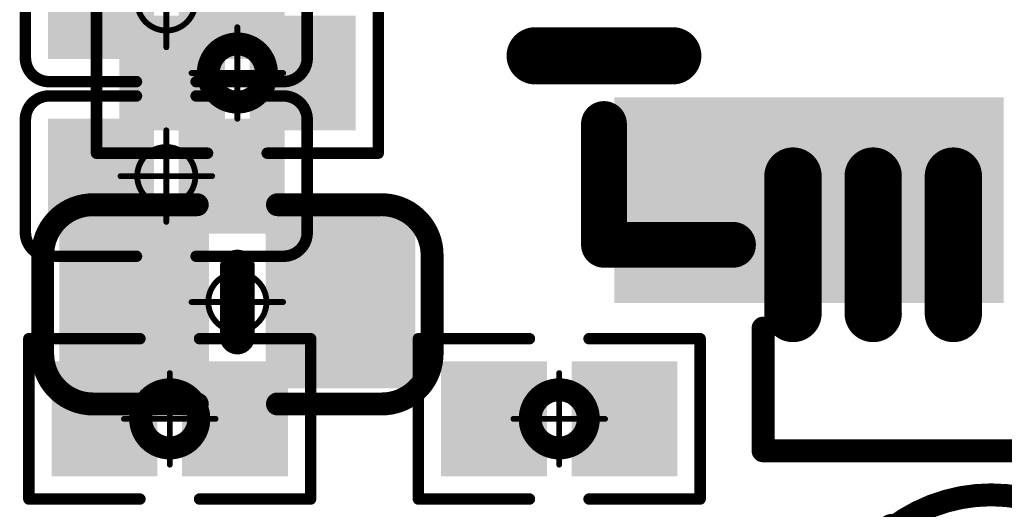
# Model space of a CAD drawing. Header units: millimetres. Extents: x 12.42 to 13.38, y 9.59 to 10.78.
# Tile 4 of 25: x 12.62 to 12.79, y 9.83 to 9.91. Entities that reach past the tile are written whole.
import ezdxf

# ---------------------------------------------------------------- set-up
doc = ezdxf.new("R2010")
doc.units = ezdxf.units.MM
doc.header["$MEASUREMENT"] = 0
for name, color, linetype in [('BottomLayer', 5, 'Continuous'), ('BottomOverlay', 54, 'Continuous'), ('BottomPaste', 16, 'Continuous'), ('BottomSolder', 6, 'Continuous'), ('Mechanical15', 56, 'Continuous'), ('TopLayer', 1, 'Continuous'), ('TopOverlay', 2, 'Continuous'), ('TopPaste', 8, 'Continuous'), ('TopSolder', 216, 'Continuous')]:
    doc.layers.add(name, color=color, linetype=linetype)

# ---------------------------------------------------------------- blocks, each defined once
blk = doc.blocks.new('C0402_7')
at = {"layer": 'Mechanical15', "const_width": 0.001}
for points in [[(0, 0.00788), (0, -0.00787)], [(0.00788, 0), (-0.00787, 0)]]:
    blk.add_lwpolyline(points, dxfattribs=at)
at = {"layer": 'Mechanical15'}
for points, const_width in [([(-0.00025, 0.00788, 1), (0.00025, 0.00788, 1)], 0.0005), ([(0.005, 0, 1), (-0.005, 0, 1)], 0.001), ([(-0.00812, 0, 1), (-0.00762, 0, 1)], 0.0005), ([(-0.00525, 0, 1), (-0.00475, 0, 1)], 0.0005), ([(0.00475, 0, 1), (0.00525, 0, 1)], 0.0005), ([(0.00763, 0, 1), (0.00813, 0, 1)], 0.0005), ([(-0.00025, -0.00787, 1), (0.00025, -0.00787, 1)], 0.0005)]:
    blk.add_lwpolyline(points, format="xyb", close=True, dxfattribs=dict(at, const_width=const_width))
at = {"layer": 'TopLayer'}
for points in [[(-0.02657, -0.01082), (-0.00886, -0.01082), (-0.02657, 0.01083), (-0.00886, 0.01083)], [(0.00886, -0.01083), (0.02657, -0.01083), (0.00886, 0.01083), (0.02657, 0.01083)]]:
    blk.add_solid(points, dxfattribs=at)
at = {"layer": 'TopOverlay', "const_width": 0.00394}
for points in [[(-0.03346, 0.00886, -0.414214), (-0.0248, 0.01752)], [(0.0248, 0.01752, -0.414214), (0.03346, 0.00886)], [(-0.0248, -0.01673, -0.414214), (-0.03346, -0.00807)], [(0.03346, -0.00807, -0.414214), (0.0248, -0.01673)]]:
    blk.add_lwpolyline(points, format="xyb", dxfattribs=at)
at = {"layer": 'TopOverlay'}
for points, const_width in [([(-0.02578, 0.01752, 1), (-0.02382, 0.01752, 1)], 0.00197), ([(-0.02559, 0.01752, 1), (-0.02362, 0.01752, 1)], 0.00197), ([(-0.00787, 0.01752, 1), (-0.0059, 0.01752, 1)], 0.00197), ([(0.00591, 0.01752, 1), (0.00787, 0.01752, 1)], 0.00197), ([(0.02362, 0.01752, 1), (0.02559, 0.01752, 1)], 0.00197), ([(0.02382, 0.01752, 1), (0.02579, 0.01752, 1)], 0.00197), ([(-0.03445, 0.00886, 1), (-0.03248, 0.00886, 1)], 0.00197), ([(-0.03445, 0.00886, 1), (-0.03248, 0.00886, 1)], 0.00197), ([(0.03248, 0.00886, 1), (0.03445, 0.00886, 1)], 0.00197), ([(0.03248, 0.00886, 1), (0.03445, 0.00886, 1)], 0.00197), ([(-0.0015, 0.006, 1), (0.0015, 0.006, 1)], 0.003), ([(-0.0015, -0.006, 1), (0.0015, -0.006, 1)], 0.003), ([(-0.03445, -0.00807, 1), (-0.03248, -0.00807, 1)], 0.00197), ([(-0.03445, -0.00807, 1), (-0.03248, -0.00807, 1)], 0.00197), ([(0.03248, -0.00807, 1), (0.03445, -0.00807, 1)], 0.00197), ([(0.03248, -0.00807, 1), (0.03445, -0.00807, 1)], 0.00197), ([(-0.02578, -0.01673, 1), (-0.02382, -0.01673, 1)], 0.00197), ([(-0.02559, -0.01673, 1), (-0.02362, -0.01673, 1)], 0.00197), ([(-0.00787, -0.01673, 1), (-0.0059, -0.01673, 1)], 0.00197), ([(0.00591, -0.01673, 1), (0.00787, -0.01673, 1)], 0.00197), ([(0.02362, -0.01673, 1), (0.02559, -0.01673, 1)], 0.00197), ([(0.02382, -0.01673, 1), (0.02579, -0.01673, 1)], 0.00197)]:
    blk.add_lwpolyline(points, format="xyb", close=True, dxfattribs=dict(at, const_width=const_width))
for points, const_width in [([(-0.00689, 0.01752), (-0.0246, 0.01752)], 0.00394), ([(0.02461, 0.01752), (0.00689, 0.01752)], 0.00394), ([(-0.03346, 0.00886), (-0.03346, -0.00807)], 0.00394), ([(0.03346, 0.00886), (0.03346, -0.00807)], 0.00394), ([(0, 0.006), (0, -0.006)], 0.006), ([(-0.00689, -0.01673), (-0.0246, -0.01673)], 0.00394), ([(0.02461, -0.01673), (0.00689, -0.01673)], 0.00394)]:
    blk.add_lwpolyline(points, dxfattribs=dict(at, const_width=const_width))
at = {"layer": 'TopPaste'}
for points in [[(-0.02657, -0.01082), (-0.00886, -0.01082), (-0.02657, 0.01083), (-0.00886, 0.01083)], [(0.00886, -0.01083), (0.02657, -0.01083), (0.00886, 0.01083), (0.02657, 0.01083)]]:
    blk.add_solid(points, dxfattribs=at)
at = {"layer": 'TopSolder'}
for points in [[(-0.03057, -0.01482), (-0.00486, -0.01482), (-0.03057, 0.01483), (-0.00486, 0.01483)], [(0.00486, -0.01483), (0.03057, -0.01483), (0.00486, 0.01483), (0.03057, 0.01483)]]:
    blk.add_solid(points, dxfattribs=at)
blk = doc.blocks.new('WSON8_8R00X6R00X0R80_T_21')
at = {"layer": 'TopLayer'}
blk.add_solid([(-0.1811, -0.09075), (-0.1181, -0.09075), (-0.1811, -0.05925), (-0.1181, -0.05925)], dxfattribs=at)
at = {"layer": 'TopOverlay', "const_width": 0.00394}
for points in [[(-0.1575, -0.1181), (-0.1575, -0.097)], [(-0.1575, -0.1181), (0.1575, -0.1181)]]:
    blk.add_lwpolyline(points, dxfattribs=at)
at = {"layer": 'TopOverlay', "const_width": 0.00197}
for points in [[(-0.15848, -0.097, 1), (-0.15652, -0.097, 1)], [(-0.15848, -0.1181, 1), (-0.15652, -0.1181, 1)], [(-0.15848, -0.1181, 1), (-0.15652, -0.1181, 1)]]:
    blk.add_lwpolyline(points, format="xyb", close=True, dxfattribs=at)
at = {"layer": 'TopPaste'}
blk.add_solid([(-0.1811, -0.09075), (-0.1181, -0.09075), (-0.1811, -0.05925), (-0.1181, -0.05925)], dxfattribs=at)
at = {"layer": 'TopSolder'}
blk.add_solid([(-0.18305, -0.0927), (-0.11615, -0.0927), (-0.18305, -0.0573), (-0.11615, -0.0573)], dxfattribs=at)
blk = doc.blocks.new('QFN88_9R00X9R00X0R90_T_B_26')
at = {"layer": 'BottomLayer', "const_width": 0.00787}
for points in [[(0.11713, 0.16535), (0.11713, 0.18898)], [(0.13091, 0.16535), (0.13091, 0.18898)], [(0.14469, 0.16535), (0.14469, 0.18898)], [(0.18898, 0.14468), (0.16535, 0.14468)]]:
    blk.add_lwpolyline(points, dxfattribs=at)
at = {"layer": 'BottomLayer', "const_width": 0.00394}
for points in [[(0.11516, 0.18898, 1), (0.11909, 0.18898, 1)], [(0.12894, 0.18898, 1), (0.13287, 0.18898, 1)], [(0.14272, 0.18898, 1), (0.14665, 0.18898, 1)], [(0.11516, 0.16535, 1), (0.11909, 0.16535, 1)], [(0.12894, 0.16535, 1), (0.13287, 0.16535, 1)], [(0.14272, 0.16535, 1), (0.14665, 0.16535, 1)], [(0.16339, 0.14468, 1), (0.16732, 0.14468, 1)], [(0.18701, 0.14468, 1), (0.19094, 0.14468, 1)]]:
    blk.add_lwpolyline(points, format="xyb", close=True, dxfattribs=at)
at = {"layer": 'BottomOverlay', "const_width": 0.00787}
for points in [[(0.17717, 0.17717), (0.155, 0.17717)], [(0.17717, 0.17717), (0.17717, 0.1564)]]:
    blk.add_lwpolyline(points, dxfattribs=at)
at = {"layer": 'BottomOverlay', "const_width": 0.00394}
for points in [[(0.15303, 0.17717, 1), (0.15697, 0.17717, 1)], [(0.1752, 0.17717, 1), (0.17913, 0.17717, 1)], [(0.1752, 0.17717, 1), (0.17913, 0.17717, 1)], [(0.1752, 0.1564, 1), (0.17913, 0.1564, 1)]]:
    blk.add_lwpolyline(points, format="xyb", close=True, dxfattribs=at)
at = {"layer": 'BottomPaste', "const_width": 0.00787}
for points in [[(0.11713, 0.16535), (0.11713, 0.18898)], [(0.13091, 0.16535), (0.13091, 0.18898)], [(0.14469, 0.16535), (0.14469, 0.18898)], [(0.18898, 0.14468), (0.16535, 0.14468)]]:
    blk.add_lwpolyline(points, dxfattribs=at)
at = {"layer": 'BottomPaste', "const_width": 0.00394}
for points in [[(0.11516, 0.18898, 1), (0.11909, 0.18898, 1)], [(0.12894, 0.18898, 1), (0.13287, 0.18898, 1)], [(0.14272, 0.18898, 1), (0.14665, 0.18898, 1)], [(0.11516, 0.16535, 1), (0.11909, 0.16535, 1)], [(0.12894, 0.16535, 1), (0.13287, 0.16535, 1)], [(0.14272, 0.16535, 1), (0.14665, 0.16535, 1)], [(0.16339, 0.14468, 1), (0.16732, 0.14468, 1)], [(0.18701, 0.14468, 1), (0.19094, 0.14468, 1)]]:
    blk.add_lwpolyline(points, format="xyb", close=True, dxfattribs=at)
at = {"layer": 'BottomSolder', "const_width": 0.00984}
for points in [[(0.11713, 0.16535), (0.11713, 0.18898)], [(0.13091, 0.16535), (0.13091, 0.18898)], [(0.14469, 0.16535), (0.14469, 0.18898)], [(0.18898, 0.14468), (0.16535, 0.14468)]]:
    blk.add_lwpolyline(points, dxfattribs=at)
at = {"layer": 'BottomSolder', "const_width": 0.00492}
for points in [[(0.11467, 0.18898, 1), (0.11959, 0.18898, 1)], [(0.12844, 0.18898, 1), (0.13337, 0.18898, 1)], [(0.14222, 0.18898, 1), (0.14715, 0.18898, 1)], [(0.11467, 0.16535, 1), (0.11959, 0.16535, 1)], [(0.12844, 0.16535, 1), (0.13337, 0.16535, 1)], [(0.14222, 0.16535, 1), (0.14715, 0.16535, 1)], [(0.16289, 0.14468, 1), (0.16781, 0.14468, 1)], [(0.18652, 0.14468, 1), (0.19144, 0.14468, 1)]]:
    blk.add_lwpolyline(points, format="xyb", close=True, dxfattribs=at)
blk = doc.blocks.new('R0201_43')
at = {"layer": 'Mechanical15'}
for points, const_width in [([(0.005, 0, 1), (-0.005, 0, 1)], 0.00394), ([(-0.00025, 0.00787, 1), (0.00025, 0.00787, 1)], 0.0005), ([(-0.00598, 0, 1), (-0.00402, 0, 1)], 0.00197), ([(0.00402, 0, 1), (0.00598, 0, 1)], 0.00197), ([(-0.00812, 0, 1), (-0.00762, 0, 1)], 0.0005), ([(0.00762, 0, 1), (0.00812, 0, 1)], 0.0005), ([(-0.00025, -0.00787, 1), (0.00025, -0.00787, 1)], 0.0005)]:
    blk.add_lwpolyline(points, format="xyb", close=True, dxfattribs=dict(at, const_width=const_width))
at = {"layer": 'Mechanical15', "const_width": 0.001}
for points in [[(0, -0.00787), (0, 0.00787)], [(-0.00787, 0), (0.00787, 0)]]:
    blk.add_lwpolyline(points, dxfattribs=at)
at = {"layer": 'TopLayer'}
for points in [[(-0.01831, -0.00787), (-0.00413, -0.00787), (-0.01831, 0.00787), (-0.00413, 0.00787)], [(0.00413, -0.00787), (0.01831, -0.00787), (0.00413, 0.00787), (0.01831, 0.00787)]]:
    blk.add_solid(points, dxfattribs=at)
at = {"layer": 'TopOverlay', "const_width": 0.00197}
for points in [[(-0.02421, -0.01378), (-0.02421, 0.01378)], [(-0.02421, 0.01378), (-0.00512, 0.01378)], [(0.00512, 0.01378), (0.02421, 0.01378)], [(0.02421, -0.01378), (0.02421, 0.01378)], [(-0.02421, -0.01378), (-0.00512, -0.01378)], [(0.00512, -0.01378), (0.02421, -0.01378)]]:
    blk.add_lwpolyline(points, dxfattribs=at)
at = {"layer": 'TopOverlay', "const_width": 0.000984}
for points in [[(-0.0247, 0.01378, 1), (-0.02372, 0.01378, 1)], [(-0.0247, 0.01378, 1), (-0.02372, 0.01378, 1)], [(-0.00561, 0.01378, 1), (-0.00463, 0.01378, 1)], [(0.00463, 0.01378, 1), (0.00561, 0.01378, 1)], [(0.02372, 0.01378, 1), (0.0247, 0.01378, 1)], [(0.02372, 0.01378, 1), (0.0247, 0.01378, 1)], [(-0.0247, -0.01378, 1), (-0.02372, -0.01378, 1)], [(-0.0247, -0.01378, 1), (-0.02372, -0.01378, 1)], [(-0.00561, -0.01378, 1), (-0.00463, -0.01378, 1)], [(0.00463, -0.01378, 1), (0.00561, -0.01378, 1)], [(0.02372, -0.01378, 1), (0.0247, -0.01378, 1)], [(0.02372, -0.01378, 1), (0.0247, -0.01378, 1)]]:
    blk.add_lwpolyline(points, format="xyb", close=True, dxfattribs=at)
at = {"layer": 'TopPaste'}
for points in [[(-0.01831, -0.00787), (-0.00413, -0.00787), (-0.01831, 0.00787), (-0.00413, 0.00787)], [(0.00413, -0.00787), (0.01831, -0.00787), (0.00413, 0.00787), (0.01831, 0.00787)]]:
    blk.add_solid(points, dxfattribs=at)
at = {"layer": 'TopSolder'}
for points in [[(-0.02031, -0.00987), (-0.00213, -0.00987), (-0.02031, 0.00987), (-0.00213, 0.00987)], [(0.00213, -0.00987), (0.02031, -0.00987), (0.00213, 0.00987), (0.02031, 0.00987)]]:
    blk.add_solid(points, dxfattribs=at)
blk = doc.blocks.new('R0201_B_47')
at = {"layer": 'BottomLayer'}
for points in [[(-0.01831, -0.00787), (-0.00413, -0.00787), (-0.01831, 0.00787), (-0.00413, 0.00787)], [(0.00413, -0.00787), (0.01831, -0.00787), (0.00413, 0.00787), (0.01831, 0.00787)]]:
    blk.add_solid(points, dxfattribs=at)
at = {"layer": 'BottomOverlay', "const_width": 0.00197}
for points in [[(-0.02421, -0.01378), (-0.02421, 0.01378)], [(-0.02421, 0.01378), (-0.00512, 0.01378)], [(0.00512, 0.01378), (0.02421, 0.01378)], [(0.02421, -0.01378), (0.02421, 0.01378)], [(-0.02421, -0.01378), (-0.00512, -0.01378)], [(0.00512, -0.01378), (0.02421, -0.01378)]]:
    blk.add_lwpolyline(points, dxfattribs=at)
at = {"layer": 'BottomOverlay', "const_width": 0.000984}
for points in [[(-0.0247, 0.01378, 1), (-0.02372, 0.01378, 1)], [(-0.0247, 0.01378, 1), (-0.02372, 0.01378, 1)], [(-0.00561, 0.01378, 1), (-0.00463, 0.01378, 1)], [(0.00463, 0.01378, 1), (0.00561, 0.01378, 1)], [(0.02372, 0.01378, 1), (0.0247, 0.01378, 1)], [(0.02372, 0.01378, 1), (0.0247, 0.01378, 1)], [(-0.0247, -0.01378, 1), (-0.02372, -0.01378, 1)], [(-0.0247, -0.01378, 1), (-0.02372, -0.01378, 1)], [(-0.00561, -0.01378, 1), (-0.00463, -0.01378, 1)], [(0.00463, -0.01378, 1), (0.00561, -0.01378, 1)], [(0.02372, -0.01378, 1), (0.0247, -0.01378, 1)], [(0.02372, -0.01378, 1), (0.0247, -0.01378, 1)]]:
    blk.add_lwpolyline(points, format="xyb", close=True, dxfattribs=at)
at = {"layer": 'BottomPaste'}
for points in [[(-0.01831, -0.00787), (-0.00413, -0.00787), (-0.01831, 0.00787), (-0.00413, 0.00787)], [(0.00413, -0.00787), (0.01831, -0.00787), (0.00413, 0.00787), (0.01831, 0.00787)]]:
    blk.add_solid(points, dxfattribs=at)
at = {"layer": 'BottomSolder'}
for points in [[(-0.02031, -0.00987), (-0.00213, -0.00987), (-0.02031, 0.00987), (-0.00213, 0.00987)], [(0.00213, -0.00987), (0.02031, -0.00987), (0.00213, 0.00987), (0.02031, 0.00987)]]:
    blk.add_solid(points, dxfattribs=at)
at = {"layer": 'Mechanical15'}
for points, const_width in [([(0.005, 0, 1), (-0.005, 0, 1)], 0.00394), ([(-0.00025, 0.00787, 1), (0.00025, 0.00787, 1)], 0.0005), ([(-0.00598, 0, 1), (-0.00402, 0, 1)], 0.00197), ([(0.00402, 0, 1), (0.00598, 0, 1)], 0.00197), ([(-0.00812, 0, 1), (-0.00762, 0, 1)], 0.0005), ([(0.00762, 0, 1), (0.00812, 0, 1)], 0.0005), ([(-0.00025, -0.00787, 1), (0.00025, -0.00787, 1)], 0.0005)]:
    blk.add_lwpolyline(points, format="xyb", close=True, dxfattribs=dict(at, const_width=const_width))
at = {"layer": 'Mechanical15', "const_width": 0.001}
for points in [[(0, -0.00787), (0, 0.00787)], [(-0.00787, 0), (0.00787, 0)]]:
    blk.add_lwpolyline(points, dxfattribs=at)
blk = doc.blocks.new('R0201_B_48')
at = {"layer": 'BottomLayer'}
for points in [[(-0.01831, -0.00787), (-0.00413, -0.00787), (-0.01831, 0.00787), (-0.00413, 0.00787)], [(0.00413, -0.00787), (0.01831, -0.00787), (0.00413, 0.00787), (0.01831, 0.00787)]]:
    blk.add_solid(points, dxfattribs=at)
at = {"layer": 'BottomOverlay', "const_width": 0.00197}
for points in [[(-0.02421, 0.01378), (-0.02421, -0.01378)], [(-0.00512, 0.01378), (-0.02421, 0.01378)], [(0.02421, 0.01378), (0.00512, 0.01378)], [(0.02421, 0.01378), (0.02421, -0.01378)], [(-0.00512, -0.01378), (-0.02421, -0.01378)], [(0.02421, -0.01378), (0.00512, -0.01378)]]:
    blk.add_lwpolyline(points, dxfattribs=at)
at = {"layer": 'BottomOverlay', "const_width": 0.000984}
for points in [[(-0.0247, 0.01378, 1), (-0.02372, 0.01378, 1)], [(-0.0247, 0.01378, 1), (-0.02372, 0.01378, 1)], [(-0.00561, 0.01378, 1), (-0.00463, 0.01378, 1)], [(0.00463, 0.01378, 1), (0.00561, 0.01378, 1)], [(0.02372, 0.01378, 1), (0.0247, 0.01378, 1)], [(0.02372, 0.01378, 1), (0.0247, 0.01378, 1)], [(-0.0247, -0.01378, 1), (-0.02372, -0.01378, 1)], [(-0.0247, -0.01378, 1), (-0.02372, -0.01378, 1)], [(-0.00561, -0.01378, 1), (-0.00463, -0.01378, 1)], [(0.00463, -0.01378, 1), (0.00561, -0.01378, 1)], [(0.02372, -0.01378, 1), (0.0247, -0.01378, 1)], [(0.02372, -0.01378, 1), (0.0247, -0.01378, 1)]]:
    blk.add_lwpolyline(points, format="xyb", close=True, dxfattribs=at)
at = {"layer": 'BottomPaste'}
for points in [[(-0.01831, -0.00787), (-0.00413, -0.00787), (-0.01831, 0.00787), (-0.00413, 0.00787)], [(0.00413, -0.00787), (0.01831, -0.00787), (0.00413, 0.00787), (0.01831, 0.00787)]]:
    blk.add_solid(points, dxfattribs=at)
at = {"layer": 'BottomSolder'}
for points in [[(-0.02031, -0.00987), (-0.00213, -0.00987), (-0.02031, 0.00987), (-0.00213, 0.00987)], [(0.00213, -0.00987), (0.02031, -0.00987), (0.00213, 0.00987), (0.02031, 0.00987)]]:
    blk.add_solid(points, dxfattribs=at)
at = {"layer": 'Mechanical15'}
for points, const_width in [([(0.005, 0, 1), (-0.005, 0, 1)], 0.00394), ([(-0.00025, 0.00787, 1), (0.00025, 0.00787, 1)], 0.0005), ([(-0.00598, 0, 1), (-0.00402, 0, 1)], 0.00197), ([(0.00402, 0, 1), (0.00598, 0, 1)], 0.00197), ([(-0.00812, 0, 1), (-0.00762, 0, 1)], 0.0005), ([(0.00762, 0, 1), (0.00812, 0, 1)], 0.0005), ([(-0.00025, -0.00787, 1), (0.00025, -0.00787, 1)], 0.0005)]:
    blk.add_lwpolyline(points, format="xyb", close=True, dxfattribs=dict(at, const_width=const_width))
at = {"layer": 'Mechanical15', "const_width": 0.001}
for points in [[(0, 0.00787), (0, -0.00787)], [(0.00787, 0), (-0.00787, 0)]]:
    blk.add_lwpolyline(points, dxfattribs=at)
blk = doc.blocks.new('C0201_B_68')
at = {"layer": 'BottomLayer'}
for points in [[(-0.01831, -0.00787), (-0.00413, -0.00787), (-0.01831, 0.00787), (-0.00413, 0.00787)], [(0.00413, -0.00787), (0.01831, -0.00787), (0.00413, 0.00787), (0.01831, 0.00787)]]:
    blk.add_solid(points, dxfattribs=at)
at = {"layer": 'BottomOverlay', "const_width": 0.00197}
for points in [[(-0.02421, 0.0097, -0.414214), (-0.02013, 0.01378)], [(0.02013, 0.01378, -0.414214), (0.02421, 0.0097)], [(-0.02013, -0.01378, -0.414214), (-0.02421, -0.0097)], [(0.02421, -0.0097, -0.414214), (0.02013, -0.01378)]]:
    blk.add_lwpolyline(points, format="xyb", dxfattribs=at)
for points in [[(-0.00512, 0.01378), (-0.02013, 0.01378)], [(0.02013, 0.01378), (0.00512, 0.01378)], [(-0.02421, 0.0097), (-0.02421, -0.0097)], [(0.02421, 0.0097), (0.02421, -0.0097)], [(-0.00512, -0.01378), (-0.02013, -0.01378)], [(0.02013, -0.01378), (0.00512, -0.01378)]]:
    blk.add_lwpolyline(points, dxfattribs=at)
at = {"layer": 'BottomOverlay', "const_width": 0.000984}
for points in [[(-0.02062, 0.01378, 1), (-0.01964, 0.01378, 1)], [(-0.02062, 0.01378, 1), (-0.01964, 0.01378, 1)], [(-0.00561, 0.01378, 1), (-0.00463, 0.01378, 1)], [(0.00463, 0.01378, 1), (0.00561, 0.01378, 1)], [(0.01964, 0.01378, 1), (0.02062, 0.01378, 1)], [(0.01964, 0.01378, 1), (0.02062, 0.01378, 1)], [(-0.0247, 0.0097, 1), (-0.02372, 0.0097, 1)], [(-0.0247, 0.0097, 1), (-0.02372, 0.0097, 1)], [(0.02372, 0.0097, 1), (0.0247, 0.0097, 1)], [(0.02372, 0.0097, 1), (0.0247, 0.0097, 1)], [(-0.0247, -0.0097, 1), (-0.02372, -0.0097, 1)], [(-0.0247, -0.0097, 1), (-0.02372, -0.0097, 1)], [(0.02372, -0.0097, 1), (0.0247, -0.0097, 1)], [(0.02372, -0.0097, 1), (0.0247, -0.0097, 1)], [(-0.02062, -0.01378, 1), (-0.01964, -0.01378, 1)], [(-0.02062, -0.01378, 1), (-0.01964, -0.01378, 1)], [(-0.00561, -0.01378, 1), (-0.00463, -0.01378, 1)], [(0.00463, -0.01378, 1), (0.00561, -0.01378, 1)], [(0.01964, -0.01378, 1), (0.02062, -0.01378, 1)], [(0.01964, -0.01378, 1), (0.02062, -0.01378, 1)]]:
    blk.add_lwpolyline(points, format="xyb", close=True, dxfattribs=at)
at = {"layer": 'BottomPaste'}
for points in [[(-0.01831, -0.00787), (-0.00413, -0.00787), (-0.01831, 0.00787), (-0.00413, 0.00787)], [(0.00413, -0.00787), (0.01831, -0.00787), (0.00413, 0.00787), (0.01831, 0.00787)]]:
    blk.add_solid(points, dxfattribs=at)
at = {"layer": 'BottomSolder'}
for points in [[(-0.02031, -0.00987), (-0.00213, -0.00987), (-0.02031, 0.00987), (-0.00213, 0.00987)], [(0.00213, -0.00987), (0.02031, -0.00987), (0.00213, 0.00987), (0.02031, 0.00987)]]:
    blk.add_solid(points, dxfattribs=at)
at = {"layer": 'Mechanical15', "const_width": 0.001}
for points in [[(0, 0.00787), (0, -0.00787)], [(0.00787, 0), (-0.00787, 0)]]:
    blk.add_lwpolyline(points, dxfattribs=at)
at = {"layer": 'Mechanical15'}
for points, const_width in [([(-0.00025, 0.00787, 1), (0.00025, 0.00787, 1)], 0.0005), ([(0.005, 0, 1), (-0.005, 0, 1)], 0.001), ([(-0.00812, 0, 1), (-0.00762, 0, 1)], 0.0005), ([(-0.00525, 0, 1), (-0.00475, 0, 1)], 0.0005), ([(0.00475, 0, 1), (0.00525, 0, 1)], 0.0005), ([(0.00762, 0, 1), (0.00812, 0, 1)], 0.0005), ([(-0.00025, -0.00787, 1), (0.00025, -0.00787, 1)], 0.0005)]:
    blk.add_lwpolyline(points, format="xyb", close=True, dxfattribs=dict(at, const_width=const_width))
blk = doc.blocks.new('C0201_B_71')
at = {"layer": 'BottomLayer'}
for points in [[(-0.01831, -0.00787), (-0.00413, -0.00787), (-0.01831, 0.00787), (-0.00413, 0.00787)], [(0.00413, -0.00787), (0.01831, -0.00787), (0.00413, 0.00787), (0.01831, 0.00787)]]:
    blk.add_solid(points, dxfattribs=at)
at = {"layer": 'BottomOverlay', "const_width": 0.00197}
for points in [[(-0.02421, 0.0097, -0.414214), (-0.02013, 0.01378)], [(0.02013, 0.01378, -0.414214), (0.02421, 0.0097)], [(-0.02013, -0.01378, -0.414214), (-0.02421, -0.0097)], [(0.02421, -0.0097, -0.414214), (0.02013, -0.01378)]]:
    blk.add_lwpolyline(points, format="xyb", dxfattribs=at)
for points in [[(-0.00512, 0.01378), (-0.02013, 0.01378)], [(0.02013, 0.01378), (0.00512, 0.01378)], [(-0.02421, 0.0097), (-0.02421, -0.0097)], [(0.02421, 0.0097), (0.02421, -0.0097)], [(-0.00512, -0.01378), (-0.02013, -0.01378)], [(0.02013, -0.01378), (0.00512, -0.01378)]]:
    blk.add_lwpolyline(points, dxfattribs=at)
at = {"layer": 'BottomOverlay', "const_width": 0.000984}
for points in [[(-0.02062, 0.01378, 1), (-0.01964, 0.01378, 1)], [(-0.02062, 0.01378, 1), (-0.01964, 0.01378, 1)], [(-0.00561, 0.01378, 1), (-0.00463, 0.01378, 1)], [(0.00463, 0.01378, 1), (0.00561, 0.01378, 1)], [(0.01964, 0.01378, 1), (0.02062, 0.01378, 1)], [(0.01964, 0.01378, 1), (0.02062, 0.01378, 1)], [(-0.0247, 0.0097, 1), (-0.02372, 0.0097, 1)], [(-0.0247, 0.0097, 1), (-0.02372, 0.0097, 1)], [(0.02372, 0.0097, 1), (0.0247, 0.0097, 1)], [(0.02372, 0.0097, 1), (0.0247, 0.0097, 1)], [(-0.0247, -0.0097, 1), (-0.02372, -0.0097, 1)], [(-0.0247, -0.0097, 1), (-0.02372, -0.0097, 1)], [(0.02372, -0.0097, 1), (0.0247, -0.0097, 1)], [(0.02372, -0.0097, 1), (0.0247, -0.0097, 1)], [(-0.02062, -0.01378, 1), (-0.01964, -0.01378, 1)], [(-0.02062, -0.01378, 1), (-0.01964, -0.01378, 1)], [(-0.00561, -0.01378, 1), (-0.00463, -0.01378, 1)], [(0.00463, -0.01378, 1), (0.00561, -0.01378, 1)], [(0.01964, -0.01378, 1), (0.02062, -0.01378, 1)], [(0.01964, -0.01378, 1), (0.02062, -0.01378, 1)]]:
    blk.add_lwpolyline(points, format="xyb", close=True, dxfattribs=at)
at = {"layer": 'BottomPaste'}
for points in [[(-0.01831, -0.00787), (-0.00413, -0.00787), (-0.01831, 0.00787), (-0.00413, 0.00787)], [(0.00413, -0.00787), (0.01831, -0.00787), (0.00413, 0.00787), (0.01831, 0.00787)]]:
    blk.add_solid(points, dxfattribs=at)
at = {"layer": 'BottomSolder'}
for points in [[(-0.02031, -0.00987), (-0.00213, -0.00987), (-0.02031, 0.00987), (-0.00213, 0.00987)], [(0.00213, -0.00987), (0.02031, -0.00987), (0.00213, 0.00987), (0.02031, 0.00987)]]:
    blk.add_solid(points, dxfattribs=at)
at = {"layer": 'Mechanical15', "const_width": 0.001}
for points in [[(0, 0.00787), (0, -0.00787)], [(0.00787, 0), (-0.00787, 0)]]:
    blk.add_lwpolyline(points, dxfattribs=at)
at = {"layer": 'Mechanical15'}
for points, const_width in [([(-0.00025, 0.00787, 1), (0.00025, 0.00787, 1)], 0.0005), ([(0.005, 0, 1), (-0.005, 0, 1)], 0.001), ([(-0.00812, 0, 1), (-0.00762, 0, 1)], 0.0005), ([(-0.00525, 0, 1), (-0.00475, 0, 1)], 0.0005), ([(0.00475, 0, 1), (0.00525, 0, 1)], 0.0005), ([(0.00762, 0, 1), (0.00812, 0, 1)], 0.0005), ([(-0.00025, -0.00787, 1), (0.00025, -0.00787, 1)], 0.0005)]:
    blk.add_lwpolyline(points, format="xyb", close=True, dxfattribs=dict(at, const_width=const_width))
blk = doc.blocks.new('C0402_B_84')
at = {"layer": 'BottomLayer'}
for points in [[(-0.02598, -0.00985), (-0.01023, -0.00985), (-0.02598, 0.00984), (-0.01023, 0.00984)], [(0.01024, -0.00984), (0.02598, -0.00984), (0.01024, 0.00984), (0.02598, 0.00984)]]:
    blk.add_solid(points, dxfattribs=at)
at = {"layer": 'BottomOverlay', "const_width": 0.00394}
for points in [[(-0.02802, -0.01744, -0.338426), (-0.02802, 0.01665)], [(0.02802, 0.01666, -0.338426), (0.02802, -0.01744)]]:
    blk.add_lwpolyline(points, format="xyb", dxfattribs=at)
at = {"layer": 'BottomOverlay'}
for points, const_width in [([(-0.00748, 0.01667), (-0.02802, 0.01667)], 0.005), ([(0.02802, 0.01667), (0.00748, 0.01667)], 0.005), ([(0, -0.006), (0, 0.006)], 0.006), ([(-0.00748, -0.01746), (-0.02802, -0.01746)], 0.005), ([(0.02802, -0.01745), (0.00748, -0.01745)], 0.005)]:
    blk.add_lwpolyline(points, dxfattribs=dict(at, const_width=const_width))
for points, const_width in [([(-0.02927, 0.01667, 1), (-0.02677, 0.01667, 1)], 0.0025), ([(-0.029, 0.01665, 1), (-0.02703, 0.01665, 1)], 0.00197), ([(-0.00873, 0.01667, 1), (-0.00623, 0.01667, 1)], 0.0025), ([(0.00623, 0.01667, 1), (0.00873, 0.01667, 1)], 0.0025), ([(0.02677, 0.01667, 1), (0.02927, 0.01667, 1)], 0.0025), ([(0.02704, 0.01666, 1), (0.02901, 0.01666, 1)], 0.00197), ([(-0.0015, 0.006, 1), (0.0015, 0.006, 1)], 0.003), ([(-0.0015, -0.006, 1), (0.0015, -0.006, 1)], 0.003), ([(-0.02927, -0.01746, 1), (-0.02677, -0.01746, 1)], 0.0025), ([(-0.00873, -0.01746, 1), (-0.00623, -0.01746, 1)], 0.0025), ([(0.00623, -0.01745, 1), (0.00873, -0.01745, 1)], 0.0025), ([(0.02677, -0.01745, 1), (0.02927, -0.01745, 1)], 0.0025), ([(-0.029, -0.01744, 1), (-0.02704, -0.01744, 1)], 0.00197), ([(0.02704, -0.01744, 1), (0.02901, -0.01744, 1)], 0.00197)]:
    blk.add_lwpolyline(points, format="xyb", close=True, dxfattribs=dict(at, const_width=const_width))
at = {"layer": 'BottomPaste'}
for points in [[(-0.02598, -0.00985), (-0.01023, -0.00985), (-0.02598, 0.00984), (-0.01023, 0.00984)], [(0.01024, -0.00984), (0.02598, -0.00984), (0.01024, 0.00984), (0.02598, 0.00984)]]:
    blk.add_solid(points, dxfattribs=at)
at = {"layer": 'BottomSolder'}
for points in [[(-0.02998, -0.01385), (-0.00623, -0.01385), (-0.02998, 0.01384), (-0.00623, 0.01384)], [(0.00624, -0.01384), (0.02998, -0.01384), (0.00624, 0.01384), (0.02998, 0.01384)]]:
    blk.add_solid(points, dxfattribs=at)
at = {"layer": 'Mechanical15'}
for points, const_width in [([(0.005, 0, 1), (-0.005, 0, 1)], 0.00394), ([(-0.00025, 0.00787, 1), (0.00025, 0.00787, 1)], 0.0005), ([(-0.00598, 0, 1), (-0.00401, 0, 1)], 0.00197), ([(0.00402, 0, 1), (0.00599, 0, 1)], 0.00197), ([(-0.00812, 0, 1), (-0.00762, 0, 1)], 0.0005), ([(0.00763, 0, 1), (0.00813, 0, 1)], 0.0005), ([(-0.00025, -0.00788, 1), (0.00025, -0.00788, 1)], 0.0005)]:
    blk.add_lwpolyline(points, format="xyb", close=True, dxfattribs=dict(at, const_width=const_width))
at = {"layer": 'Mechanical15', "const_width": 0.001}
for points in [[(0, -0.00788), (0, 0.00787)], [(0.00788, 0), (-0.00787, 0)]]:
    blk.add_lwpolyline(points, dxfattribs=at)

msp = doc.modelspace()

# ---------------------------------------------------------------- block references
for name, p, rotation in [('QFN88_9R00X9R00X0R90_T_B_26', (12.8941, 10.05087), 180), ('WSON8_8R00X6R00X0R80_T_21', (12.90177, 9.95638), 360), ('C0201_B_71', (12.64173, 9.91553), 180), ('R0201_43', (12.65394, 9.90323), 360), ('C0201_B_68', (12.64173, 9.88551), 180), ('C0402_7', (12.65394, 9.86386), 180), ('R0201_B_48', (12.64232, 9.84378), 180), ('R0201_B_47', (12.70925, 9.84378), 360), ('C0402_B_84', (12.78307, 9.79693), 90)]:
    msp.add_blockref(name, p, dxfattribs=dict(rotation=rotation))

doc.saveas('drawing.dxf')
